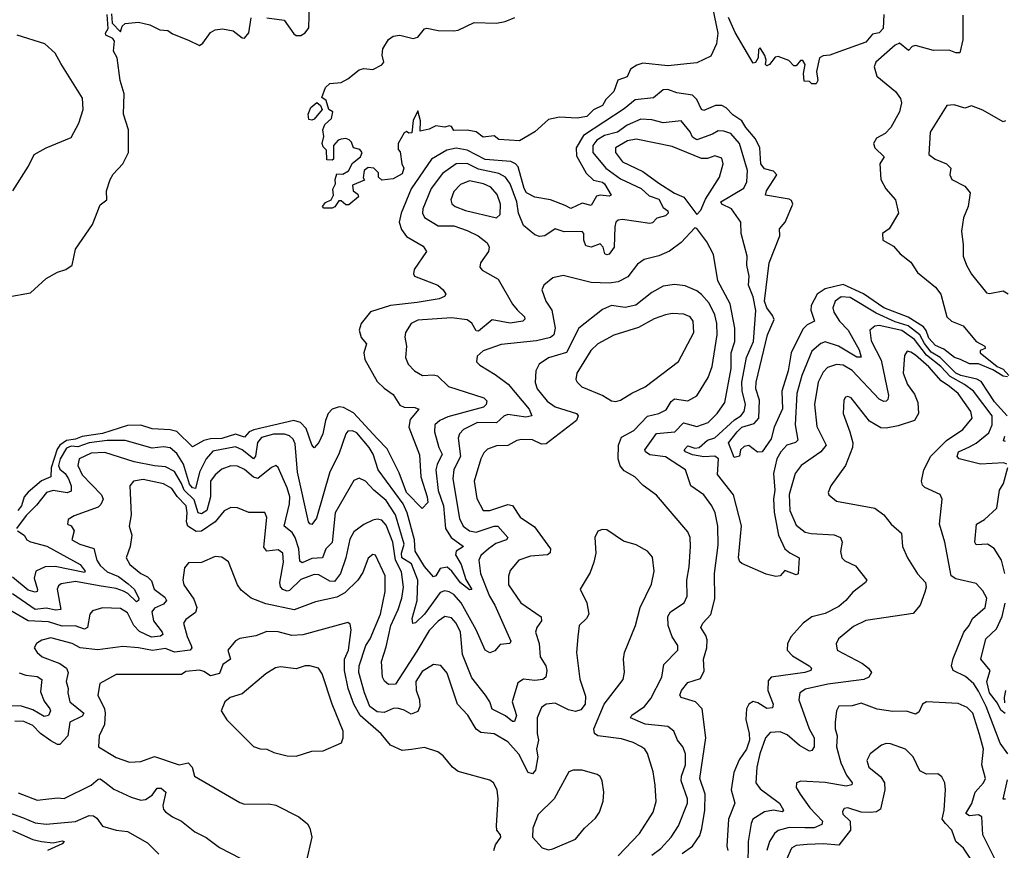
# Model space of a CAD drawing. Extents: x 1843161 to 1959474, y 907081 to 1016326.
# Tile 152 of 256: x 1865057 to 1869430, y 974846 to 978534. Entities that reach past the tile are written whole.
import ezdxf

# ---------------------------------------------------------------- set-up
doc = ezdxf.new("R2010")
doc.units = 0

msp = doc.modelspace()

# ---------------------------------------------------------------- linework, layer by layer
at = {"layer": '0CON20XD'}
for points in [[(1868096.1, 978775), (1868157.8, 978475), (1868152.2, 978427.8), (1868127.3, 978372.7), (1868065, 978343.5), (1868035, 978340), (1867935, 978330), (1867825, 978340.6), (1867798.3, 978331.7), (1867770, 978315), (1867755, 978280.5), (1867714, 978266), (1867695.5, 978215), (1867660.4, 978179.6), (1867645, 978153.3), (1867605.4, 978134.6), (1867576, 978105), (1867533.6, 978096.4), (1867455, 978102), (1867405, 978090.8), (1867345, 978036.7), (1867277, 977997), (1867185, 978002.5), (1867165, 978018.8), (1867115, 978012.5), (1867085, 978036.7), (1867043.9, 978043.9), (1866985, 978042.5), (1866975, 978060), (1866965, 978062.5), (1866945, 978057.5), (1866905, 978062.5), (1866875, 978047.5), (1866835, 978040), (1866836.7, 978085), (1866825, 978130), (1866803.9, 978086.1), (1866798.3, 978031.7), (1866785, 978030), (1866775, 978037.5), (1866765, 978032.5), (1866737.5, 977985), (1866738.3, 977958.3), (1866747, 977947), (1866753.6, 977893.6), (1866763.3, 977875), (1866755, 977850), (1866715, 977827.5), (1866665, 977822.5), (1866650, 977835), (1866650, 977855), (1866630, 977875), (1866605, 977877.5), (1866587.5, 977865), (1866581.7, 977831.7), (1866588.3, 977821.7), (1866535, 977800), (1866537.5, 977775), (1866559.3, 977759.3), (1866561.7, 977748.3), (1866518.3, 977711.7), (1866505, 977712.5), (1866485, 977730), (1866475, 977730), (1866456.4, 977703.6), (1866445, 977697.5), (1866407.5, 977697.5), (1866402.5, 977705), (1866415, 977723.3), (1866440, 977735), (1866450, 977755), (1866448.3, 977781.7), (1866460, 977805), (1866457.5, 977825), (1866465, 977850), (1866491.7, 977848.3), (1866516.7, 977863.3), (1866535, 977897.5), (1866570, 977925), (1866577.5, 977945), (1866568.3, 977958.3), (1866540, 977965), (1866530.7, 977990.7), (1866520.7, 978000.7), (1866505, 978006.7), (1866485, 978003.3), (1866471.2, 977998.8), (1866450, 977975), (1866450, 977915), (1866445, 977910), (1866421.7, 977911.7), (1866420, 977955), (1866405, 977970), (1866400, 977985), (1866407.5, 978015), (1866403.3, 978045), (1866411.7, 978068.3), (1866442.5, 978095), (1866447.5, 978125), (1866430, 978135), (1866417.5, 978175), (1866398.3, 978188.3), (1866415, 978232.5), (1866435, 978251.2), (1866484.1, 978255.9), (1866515, 978271.2), (1866565, 978312), (1866585, 978317.5), (1866625, 978313.8), (1866665, 978333.3), (1866673.8, 978345), (1866666.1, 978376.1), (1866669.2, 978405), (1866695, 978446), (1866715, 978461.1), (1866745.8, 978465.8), (1866805, 978451.2), (1866825, 978456.7), (1866855, 978493.3), (1866865, 978496.2), (1866915, 978485.7), (1866984.5, 978485.5), (1867005, 978487.5), (1867075, 978522.1), (1867175, 978518.9), (1867213.8, 978526.2), (1867255.9, 978544.1)], [(1866155, 978542.1), (1866231.5, 978531.5), (1866275, 978471.2), (1866285, 978464.2), (1866305, 978464.3), (1866325, 978475.7), (1866341.1, 978498.9), (1866344.8, 978605.2)], [(1865465, 978560), (1865468.3, 978518.3), (1865505, 978480), (1865512.5, 978505), (1865525, 978517.5), (1865585, 978524), (1865635, 978511.2), (1865678.8, 978488.8), (1865715, 978485.7), (1865735, 978471.2), (1865807, 978443), (1865855, 978420), (1865870.3, 978429.7), (1865905, 978477.5), (1865925, 978488.6), (1865957, 978493), (1866005, 978485.5), (1866045, 978454.3), (1866055, 978452.9), (1866074.6, 978475.4), (1866085, 978543.3)], [(1865005, 977304), (1865105, 977321.4), (1865174.5, 977385.5), (1865225, 977412.9), (1865262.5, 977425), (1865290, 977445), (1865304, 977515), (1865380, 977625), (1865415, 977712), (1865444, 977735), (1865442, 977775), (1865459.4, 977825), (1865472.1, 977847.9), (1865514.4, 977895), (1865540, 977945), (1865539.5, 978045), (1865518.6, 978115), (1865521.6, 978205), (1865502.4, 978265), (1865490, 978365), (1865473.8, 978395), (1865478.5, 978438.5), (1865470.3, 978450.3), (1865440, 978465), (1865438, 978475), (1865450, 978495), (1865445, 978557.5)], [(1868895, 978556.7), (1868892.2, 978495), (1868875, 978475.6), (1868845, 978469.5), (1868815.6, 978435), (1868695, 978391.8), (1868655, 978376.5), (1868625, 978374.4), (1868610, 978365), (1868596.2, 978305), (1868602.5, 978265), (1868595, 978250), (1868575, 978250), (1868565, 978260), (1868541.7, 978261.7), (1868537.5, 978295), (1868546.2, 978335), (1868535, 978353.3), (1868525, 978352.5), (1868505, 978330), (1868495, 978330), (1868473.6, 978353.6), (1868425, 978371.2), (1868412.5, 978367.5), (1868387.5, 978335), (1868375, 978330), (1868370, 978335), (1868372.5, 978355), (1868366.7, 978375), (1868345, 978410), (1868338.3, 978401.7), (1868336.7, 978365), (1868325.6, 978344.4), (1868315, 978341.2), (1868235, 978477.5), (1868205, 978544.3)], [(1869246.4, 978555), (1869245.4, 978445), (1869232.9, 978387.1), (1869215, 978387.1), (1869185, 978398.5), (1869115, 978396.9), (1869035, 978419.6), (1869020.8, 978415), (1869005, 978397.1), (1868965, 978430), (1868945, 978421.9), (1868859.2, 978345), (1868851.4, 978325), (1868863.6, 978283.6), (1868946.5, 978215), (1868969.5, 978185), (1868973.1, 978165), (1868964.5, 978125), (1868925.6, 978055), (1868901.1, 978028.9), (1868862.1, 978007.9), (1868849.7, 977985), (1868854.6, 977965), (1868896.4, 977925), (1868877.5, 977895), (1868882.1, 977825), (1868903.5, 977783.5), (1868946.7, 977735), (1868960.6, 977675), (1868918.2, 977605), (1868888.9, 977585), (1868890.5, 977555), (1868938.5, 977528.5), (1868968.1, 977495), (1869015, 977457.9), (1869045, 977411.9), (1869125, 977346.4), (1869148.4, 977315), (1869175.3, 977215), (1869195, 977195.9), (1869247.8, 977175), (1869305.4, 977105.4), (1869344, 977085), (1869345.5, 977074.5), (1869322.5, 977065), (1869322.5, 977055), (1869398.8, 976995), (1869425, 976982.9), (1869450, 976955)], [(1865026.2, 977775), (1865096.4, 977883.6), (1865120.8, 977935), (1865175, 977965.7), (1865285, 978010.8), (1865320, 978075), (1865338.1, 978135), (1865335.7, 978185.7), (1865239.7, 978339.7), (1865214.2, 978385), (1865167.8, 978427.8), (1865045, 978465.5)], [(1869445, 976948.8), (1869425, 976951.8), (1869379.1, 976979.1), (1869315, 977005.6), (1869275, 977006), (1869235, 977025.8), (1869209.2, 977035), (1869161.5, 977071.5), (1869125, 977088.1), (1869095, 977120), (1869083.7, 977153.7), (1869070.5, 977170.5), (1869002.8, 977212.8), (1868895, 977254.6), (1868805, 977316.5), (1868715, 977359.1), (1868635, 977339.7), (1868598.5, 977315), (1868572.2, 977265), (1868571.5, 977245), (1868587.3, 977195), (1868555, 977180), (1868535, 977159.6), (1868484.1, 977055), (1868470.5, 976975), (1868442.7, 976885), (1868445, 976807.1), (1868408.5, 976725), (1868395, 976673.5), (1868355, 976615.8), (1868334.4, 976614.4), (1868295, 976643.3), (1868275, 976638.8), (1868258.8, 976625), (1868254, 976596), (1868230.8, 976590.8), (1868205.8, 976655), (1868243, 976705), (1868265, 976724.5), (1868318.9, 976741.1), (1868340, 976765), (1868342.4, 976845), (1868326, 976895), (1868328.3, 976925), (1868377.7, 977135), (1868407.2, 977202.8), (1868400.8, 977220.8), (1868374.7, 977255), (1868365.6, 977285), (1868386.2, 977455), (1868432.8, 977575), (1868431.5, 977605), (1868456.9, 977635), (1868490.5, 977715), (1868485, 977730.8), (1868475, 977737.1), (1868369.2, 977755), (1868374.3, 977775), (1868419.4, 977845), (1868405, 977862.4), (1868365, 977871.9), (1868348, 977895), (1868344.7, 977965), (1868325.2, 978005), (1868281.6, 978055), (1868264.4, 978085), (1868225, 978112.5), (1868195, 978143.5), (1868175, 978153.1), (1868147, 978153), (1868095, 978131.1), (1868085, 978135.6), (1868065, 978180.5), (1868045, 978199.2), (1867975, 978210), (1867935, 978224), (1867915, 978223.1), (1867872.4, 978187.6), (1867790.8, 978179.2), (1867741.1, 978138.9), (1867560.4, 978019.6), (1867527.8, 977965), (1867529.4, 977929.4), (1867572.2, 977852.2), (1867605, 977821.2), (1867645, 977812.7), (1867654.4, 977805), (1867684.2, 977755), (1867675, 977750), (1867635, 977755.4), (1867618.6, 977751.4), (1867595, 977710), (1867555, 977719.7), (1867505, 977696.5), (1867479.9, 977709.9), (1867415, 977734.8), (1867345, 977746.2), (1867308.5, 977765), (1867297, 977785), (1867271.5, 977881.5), (1867259.7, 977895), (1867238.2, 977905), (1867125, 977914.1), (1867045, 977954.8), (1866995, 977964.5), (1866953.4, 977955), (1866885.3, 977915), (1866796.3, 977783.7), (1866750.5, 977675), (1866742.8, 977635), (1866753.3, 977603.3), (1866775, 977571.9), (1866848.5, 977528.5), (1866864, 977505), (1866809.4, 977425), (1866805.8, 977405.8), (1866810.8, 977395), (1866914, 977355), (1866938, 977335), (1866950, 977315), (1866943.8, 977305), (1866920, 977295), (1866821.7, 977278.3), (1866704, 977265), (1866615, 977237.2), (1866573.3, 977185), (1866565.3, 977155), (1866573.8, 977123.8), (1866597.9, 977095), (1866586, 977055), (1866589.7, 977025), (1866645, 976928.5), (1866675, 976898.5), (1866715, 976870.6), (1866745, 976822.5), (1866765, 976813.2), (1866812.1, 976812.1), (1866830, 976805), (1866791.6, 976758.4), (1866785.7, 976725), (1866832, 976602), (1866839.3, 976505), (1866867.4, 976415), (1866869.1, 976390.9), (1866845, 976363.3), (1866775, 976435.3), (1866742.6, 976522.6), (1866688.7, 976628.7), (1866644.4, 976674.4), (1866539.1, 976789.1), (1866495, 976811.7), (1866475.2, 976814.8), (1866445.4, 976805), (1866427, 976785), (1866415.2, 976755), (1866404, 976695), (1866385, 976657.1), (1866365, 976633.8), (1866355, 976646.2), (1866329.6, 976719.6), (1866303.9, 976745), (1866275, 976754.2), (1866096.5, 976713.5), (1866076.3, 976703.7), (1866055, 976680.5), (1866015, 976693.4), (1865955, 976675.4), (1865905, 976673.4), (1865874.1, 976665.9), (1865825, 976637.5), (1865755.1, 976705.1), (1865725, 976712.9), (1865645, 976717.2), (1865595, 976734.2), (1865535, 976732.6), (1865425, 976696.3), (1865335, 976684), (1865305, 976671.4), (1865264.3, 976665.7), (1865234.5, 976645.5), (1865223, 976627), (1865196.6, 976545), (1865195.7, 976504.3), (1865154, 976486), (1865094.1, 976435.9), (1865076.4, 976415), (1865064.5, 976375), (1865049.3, 976355)], [(1866355, 978087.5), (1866340.7, 978090.7), (1866337.5, 978115), (1866350, 978145), (1866376.7, 978166.7), (1866393.6, 978153.6), (1866400, 978135), (1866365, 978093.3), (1866355, 978087.5)], [(1869435.4, 978084.6), (1869425, 978080.8), (1869335, 978133.3), (1869285, 978151.9), (1869255, 978142), (1869207, 978157), (1869175, 978154), (1869100.6, 978035), (1869094.4, 977935), (1869122.9, 977915), (1869173.1, 977895), (1869193.1, 977875), (1869188.6, 977845), (1869197.5, 977825), (1869255, 977795.4), (1869278.9, 977765), (1869269.5, 977705), (1869248.5, 977655), (1869239.5, 977595), (1869247.9, 977535), (1869246.9, 977485), (1869262.5, 977445), (1869284.4, 977405), (1869351.4, 977321.4), (1869365, 977318), (1869425, 977330), (1869447.2, 977317.2)], [(1869443.4, 976775), (1869387.2, 976837.2), (1869327.3, 976927.3), (1869308.4, 976938.4), (1869236.5, 976955), (1869215, 976965.5), (1869144.5, 977034.5), (1869105, 977058.6), (1869075, 977096.8), (1869055, 977135.1), (1869003.4, 977175), (1868945, 977192.3), (1868861.6, 977231.6), (1868745, 977300.8), (1868705.7, 977304.3), (1868678.9, 977285), (1868668.2, 977255), (1868672.5, 977235), (1868697.4, 977195), (1868736.4, 977156.4), (1868785, 977067.8), (1868793.8, 977036.2), (1868775, 977035.3), (1868693.3, 977085), (1868635, 977103.3), (1868615, 977097.1), (1868575, 977062.1), (1868530.6, 976955), (1868508.3, 976875), (1868501.2, 976735), (1868513.2, 976666.8), (1868502.5, 976657.5), (1868464.6, 976645.4), (1868437, 976615), (1868419.8, 976585), (1868405, 976520), (1868411.2, 976445), (1868404.5, 976405), (1868407.8, 976347.8), (1868427.2, 976245), (1868455.5, 976185.5), (1868477, 976167), (1868519.1, 976145), (1868515, 976073.8), (1868505, 976069.4), (1868455, 976088.2), (1868434.4, 976065), (1868415, 976061.5), (1868372.8, 976072.8), (1868265, 976119.7), (1868255, 976126.9), (1868249.1, 976145), (1868263, 976287), (1868227.8, 976425), (1868156, 976515), (1868161.3, 976585), (1868145, 976595.9), (1868095, 976593.3), (1868045, 976602), (1868014.7, 976615), (1868008.8, 976625), (1868025, 976642.7), (1868055, 976632.4), (1868075, 976635.2), (1868112.4, 976667.6), (1868145, 976677.8), (1868232.2, 976757.8), (1868259.5, 976775), (1868274, 976795), (1868280.3, 976825), (1868265.6, 976885.6), (1868264.6, 976925), (1868285.1, 977034.9), (1868316.4, 977105), (1868326.9, 977243.1), (1868315, 977303.8), (1868293.2, 977355), (1868296.4, 977395), (1868287.1, 977445), (1868288.2, 977485), (1868261.4, 977585), (1868260, 977635), (1868218.4, 977695), (1868174.8, 977715), (1868171.1, 977725), (1868273.4, 977786.6), (1868286.2, 977813.8), (1868288.9, 977865), (1868254.5, 977984.5), (1868215, 978028.7), (1868185, 978040), (1868159.4, 978040.6), (1868134.5, 978025.5), (1868065, 978001), (1868045, 978012.8), (1868035, 978035.7), (1867995, 978084.6), (1867915, 978076.6), (1867865, 978090.4), (1867815, 978092.6), (1867755, 978065.9), (1867712, 978035), (1867655, 978019.7), (1867620.4, 977999.6), (1867601.9, 977975), (1867602.5, 977945), (1867659.6, 977875), (1867725, 977828.4), (1867816.8, 977785), (1867852.8, 977752.8), (1867895, 977737.4), (1867915, 977700.7), (1867935.6, 977685), (1867937.1, 977675), (1867925, 977663.5), (1867886.6, 977653.4), (1867867.1, 977632.9), (1867855, 977628.9), (1867735, 977646.6), (1867715, 977643.5), (1867705.3, 977634.7), (1867699.6, 977615), (1867697.7, 977525), (1867675, 977493.9), (1867665, 977489.6), (1867655.3, 977495.3), (1867648.4, 977525), (1867635, 977539.3), (1867595, 977524.9), (1867570.7, 977530.7), (1867562, 977555), (1867562.2, 977585), (1867555, 977594.3), (1867475, 977591.8)], [(1868065, 977670), (1868082.1, 977687.9), (1868102.7, 977737.3), (1868165.4, 977835), (1868180.9, 977895), (1868175, 977920), (1868145, 977929.4), (1868112.1, 977917.9), (1868085, 977918), (1867955, 977970.9), (1867795, 978004.3), (1867756, 977996), (1867702.5, 977965), (1867703.3, 977945), (1867735, 977902.5), (1867825, 977860.7), (1867895, 977807.8), (1867964.6, 977764.6), (1868006.6, 977746.6), (1868065, 977670)], [(1867475, 977591.8), (1867435, 977605.4), (1867390, 977575), (1867365, 977570.9), (1867345, 977578.8), (1867295, 977620), (1867271.7, 977675), (1867264.6, 977725), (1867235.8, 977805), (1867214.9, 977834.9), (1867185, 977851.7), (1867095, 977870.4), (1867045, 977895.2), (1866995.5, 977894.5), (1866935, 977850.8), (1866884.8, 977785), (1866846.8, 977695), (1866845.8, 977675), (1866855, 977655.5), (1866915, 977619.5), (1866985, 977618.8), (1867045, 977598.4), (1867093.1, 977575), (1867133, 977543), (1867141.5, 977525), (1867139.5, 977505), (1867102.9, 977455), (1867100, 977435), (1867111.7, 977421.7), (1867182.7, 977382.7), (1867245, 977271.4), (1867266.7, 977246.7), (1867299.1, 977215), (1867300, 977205), (1867291.1, 977195), (1867235, 977187.2), (1867155, 977201.8), (1867095, 977151.2), (1867085, 977152.4), (1867065, 977186.8), (1867045, 977201.5), (1866975, 977209.8), (1866825, 977199.7), (1866795.4, 977184.6), (1866770, 977145), (1866767.1, 977125), (1866774.3, 977085), (1866770, 977035), (1866782.9, 977005), (1866810, 976975), (1866846.7, 976955), (1866895, 976957.8), (1866913.3, 976953.3), (1866961.1, 976905), (1867118.8, 976855), (1867131.5, 976841.5), (1867128.2, 976825), (1867116.2, 976813.8), (1866959.1, 976770.9), (1866923.3, 976755), (1866900.4, 976735), (1866899.7, 976705), (1866919, 976635), (1866933.4, 976605), (1866910.5, 976559.5), (1866905.2, 976535.2), (1866915, 976443.1), (1866939.7, 976375), (1866948.4, 976275), (1866974, 976235), (1867028.6, 976195), (1866996.1, 976173.9), (1866992.5, 976157.5), (1867018.2, 976115), (1867038.4, 976048.4), (1867065.3, 976004.7), (1867055, 976002.9), (1867015, 976033.8), (1866976.2, 976086.2), (1866955, 976102.7), (1866925, 976097.1), (1866905, 976065.4), (1866895, 976060), (1866855, 976105.8), (1866812.7, 976175), (1866810.4, 976225), (1866777.9, 976345), (1866759.7, 976385), (1866649.6, 976535), (1866626.7, 976605), (1866609.8, 976635), (1866555, 976699.4), (1866535, 976708.9), (1866515, 976706.7), (1866504.8, 976695.2), (1866473.9, 976605), (1866435, 976527.1), (1866375, 976320.6), (1866355, 976293.5), (1866345, 976295.7), (1866339.6, 976305), (1866290.5, 976525), (1866280.8, 976650.8), (1866271.2, 976671.2), (1866255, 976686.5), (1866233.5, 976693.5), (1866183.9, 976693.9), (1866131, 976679), (1866112.8, 976657.2), (1866104.5, 976595.5), (1866095, 976584.5), (1866045, 976624.2), (1866015, 976638.3), (1865915, 976617.8), (1865885.2, 976585), (1865855, 976524.7), (1865837.4, 976452.6), (1865825, 976455.6), (1865811.3, 976471.3), (1865785, 976561.2), (1865755, 976608.1), (1865725, 976632.9), (1865695, 976638.1), (1865645, 976632), (1865525, 976666), (1865445.9, 976665.9), (1865365, 976655.9), (1865315, 976638.4), (1865285, 976640), (1865265, 976631.8), (1865236, 976585), (1865229.1, 976555), (1865235, 976538.5), (1865258.8, 976518.8), (1865273.6, 976495), (1865286, 976465), (1865285, 976440.9), (1865267.3, 976432.7), (1865205, 976443.2), (1865175.6, 976434.4), (1865131.9, 976378.1), (1865085, 976332.9), (1865042.7, 976275)], [(1867175, 977653.8), (1867190.3, 977669.7), (1867192.4, 977715), (1867178.1, 977758.1), (1867150.1, 977790.1), (1867116.9, 977805), (1867055, 977819.3), (1867015, 977801.8), (1866985, 977771.5), (1866971.1, 977735), (1866976.5, 977716.5), (1866990.6, 977705), (1867037.4, 977687.4), (1867175, 977653.8)], [(1867998.7, 974831.3), (1868045.7, 974865), (1868077.4, 974912.6), (1868087.3, 974942.7), (1868099.4, 975025), (1868101.3, 975095), (1868077.7, 975165), (1868105.1, 975345), (1868088.2, 975475), (1868058.9, 975505), (1867994.7, 975524.7), (1867988.5, 975535), (1867996.1, 975555), (1868025, 975591.2), (1868081.4, 975608.6), (1868097.5, 975642.5), (1868093.5, 975695), (1868109.2, 975745), (1868110.2, 975780.2), (1868105, 975800.5), (1868081.5, 975835), (1868090.9, 975855), (1868127, 975893), (1868145, 975963.3), (1868142.3, 976075), (1868159, 976201), (1868158.2, 976285), (1868145.4, 976345), (1868130.9, 976375), (1868095.6, 976425), (1868037.9, 976465), (1868013.5, 976535), (1867925, 976593.3), (1867855, 976602.5), (1867836.4, 976615), (1867832.9, 976625), (1867885, 976697.3), (1867966.1, 976703.9), (1868005, 976744.7), (1868065, 976727.4), (1868115, 976745.9), (1868155.3, 976785), (1868188.4, 976835), (1868216.8, 976985), (1868216.2, 977055), (1868232.7, 977105), (1868233.2, 977165), (1868212.5, 977272.5), (1868157.3, 977375), (1868138.9, 977491.1), (1868108.6, 977548.6), (1868065, 977607.5), (1868055, 977610), (1867994.3, 977545), (1867943.3, 977506.7), (1867895, 977485.4), (1867830.4, 977469.6), (1867801.3, 977448.7), (1867757.9, 977392.1), (1867715, 977370.7), (1867675, 977364.3), (1867595, 977366.7), (1867471.2, 977398.8), (1867425, 977388), (1867384.3, 977355.7), (1867376, 977335), (1867393.8, 977285), (1867420, 977245), (1867434.7, 977165), (1867429.3, 977135), (1867415, 977122.7), (1867352.3, 977107.7), (1867195, 977092.5), (1867115, 977063.8), (1867089.2, 977040.8), (1867086.2, 977015), (1867100.3, 977000.3), (1867168.3, 976958.3), (1867225.8, 976915.8), (1867319.2, 976805), (1867332.2, 976775), (1867305, 976768.7), (1867225, 976781.1), (1867206.5, 976773.5), (1867175.2, 976744.8), (1867090, 976745), (1867028.5, 976715), (1867010, 976695), (1867003.9, 976676.1), (1867015.2, 976595), (1866985, 976536.9), (1866980, 976495), (1867009.9, 976319.9), (1867026.4, 976285), (1867054.6, 976264.6), (1867085, 976258.6), (1867165, 976285.2), (1867180, 976285), (1867224.5, 976235), (1867218.6, 976225), (1867171.9, 976208.1), (1867139.1, 976185), (1867105.3, 976155), (1867095.7, 976135), (1867104, 976075), (1867143, 975975), (1867166.7, 975935), (1867238.5, 975775), (1867233.8, 975765), (1867190.6, 975759.4), (1867167.6, 975732.4), (1867145, 975723.3), (1867124.6, 975735), (1867084.8, 975825), (1867017.6, 975945), (1866985, 975981.3), (1866965, 975994.3), (1866945, 975998.9), (1866925, 975990.6), (1866855, 975895.3), (1866815, 975856.9), (1866802.8, 975852.8), (1866799.6, 975875), (1866821.9, 975955), (1866824.8, 976045), (1866797.8, 976117.8), (1866754.6, 976145), (1866752.9, 976165), (1866763.9, 976205), (1866725.7, 976335.7), (1866685, 976399), (1866629.7, 976445), (1866593.5, 976485), (1866565, 976498.5), (1866541.3, 976488.7), (1866458.4, 976345), (1866445, 976212.5), (1866416.7, 976185), (1866402.2, 976145), (1866355, 976141.6), (1866312.2, 976122.2), (1866300.6, 976130.6), (1866296.7, 976185), (1866280.7, 976235), (1866266.6, 976256.6), (1866231.4, 976285), (1866255.9, 976385), (1866256.5, 976415), (1866245.4, 976455.4), (1866205, 976545.8), (1866195, 976554.3), (1866175, 976545.5), (1866115, 976497.1), (1866095, 976502.4), (1866055, 976537.6), (1866025, 976551.8), (1865995, 976552.9), (1865955, 976538.7), (1865925, 976513.2), (1865904.8, 976485), (1865904.3, 976415), (1865888.8, 976355), (1865865, 976340), (1865849.8, 976345), (1865832.4, 976402.4), (1865787.3, 976445), (1865775.1, 976475), (1865745, 976528.6), (1865705, 976549.4), (1865655, 976552.8), (1865565, 976571.8), (1865435, 976612.9), (1865375, 976609.8), (1865321.3, 976585), (1865314.8, 976555), (1865333.7, 976513.7), (1865419.6, 976425), (1865427.7, 976405), (1865417.8, 976382.2), (1865405, 976370), (1865299.1, 976330.9), (1865272.9, 976315), (1865269.2, 976295), (1865286.2, 976286.2), (1865298.5, 976265), (1865288.9, 976225), (1865324.3, 976205), (1865386, 976186), (1865400, 976135), (1865415, 976111.4), (1865445, 976082.5), (1865495, 976061.8), (1865538.8, 976028.8), (1865565.9, 976005), (1865585.7, 975965), (1865584.4, 975955), (1865575, 975949.6), (1865536.8, 975986.8), (1865517.2, 975997.2), (1865485, 976008.8), (1865409.5, 976020.5), (1865305, 976039.7), (1865240.9, 976029.1), (1865229.3, 976020.7), (1865223.3, 976005), (1865238.9, 975915), (1865217.9, 975912.1), (1865175, 975921), (1865125, 975915.5), (1865025, 975984.4)], [(1867865, 974824.8), (1867905, 974854.5), (1867950.9, 974905), (1867983.7, 974955), (1868023.2, 975055), (1868023.1, 975075), (1867994.2, 975155), (1867995.6, 975175), (1868014.1, 975225), (1868013.4, 975275), (1868002.5, 975305), (1867978.8, 975335), (1867961.8, 975375), (1867935, 975395.4), (1867835, 975405.8), (1867770.5, 975435), (1867775, 975446.1), (1867831.5, 975485), (1867859.9, 975520.1), (1867908.9, 975615), (1867918.2, 975671.8), (1867979.5, 975735), (1867980.5, 975755), (1867955, 975794.3), (1867937.1, 975845), (1867935.9, 975884.1), (1867947.8, 975905), (1868007.8, 975945), (1868022.1, 975975), (1868020, 976045), (1868030.7, 976105), (1868036, 976195), (1868035.3, 976235), (1868025, 976260.8), (1867885, 976423.1), (1867825.4, 976465.4), (1867789.2, 976505), (1867741.5, 976531.5), (1867723.9, 976553.9), (1867714.6, 976584.6), (1867716.5, 976645), (1867730.1, 976679.9), (1867785, 976710), (1867845, 976773.4), (1867895, 976785.8), (1867928.5, 976801.5), (1867950.7, 976839.3), (1867965, 976851.2), (1868025, 976841.5), (1868065, 976864.5), (1868115, 976945.7), (1868132.5, 976995), (1868154.4, 977135.6), (1868153.4, 977185), (1868144.3, 977224.3), (1868119.3, 977275), (1868085, 977313.5), (1868065, 977330), (1868012.9, 977352.9), (1867965, 977358), (1867915, 977350.4), (1867865, 977323.2), (1867793.3, 977266.7), (1867746.4, 977256.4), (1867685, 977265.4), (1867645, 977246.9), (1867540, 977165), (1867485, 977056.4), (1867405, 977033.2), (1867364.8, 977005.2), (1867348.8, 976975), (1867346.7, 976923.3), (1867354.7, 976895), (1867399.8, 976839.8), (1867435.9, 976815.9), (1867530, 976785), (1867536.7, 976775), (1867529.7, 976755), (1867395, 976650.9), (1867375, 976650), (1867335, 976668.2), (1867285, 976670.9), (1867265, 976666.4), (1867225, 976643.6), (1867175, 976641.5), (1867135, 976627.5), (1867118.7, 976611.3), (1867105.3, 976584.7), (1867075.3, 976485), (1867087.9, 976407.9), (1867115, 976355.7), (1867145, 976354.7), (1867225, 976381.9), (1867245, 976376.8), (1867279.6, 976325), (1867342.7, 976282.7), (1867414.6, 976185), (1867413.1, 976166.9), (1867401.9, 976158.1), (1867325, 976151.7), (1867274.2, 976135), (1867235, 976088.8), (1867227.3, 976062.7), (1867228.5, 976025), (1867282.9, 975945), (1867372.7, 975882.7), (1867374.6, 975865), (1867353.1, 975835), (1867348.2, 975815), (1867364.7, 975765), (1867369.1, 975705), (1867393.2, 975665), (1867398.4, 975645), (1867393.3, 975615), (1867380, 975605), (1867345, 975599.5), (1867295, 975605.9), (1867269.5, 975590.5), (1867244.1, 975505), (1867263.5, 975445), (1867255, 975417.5), (1867245, 975418.5), (1867215, 975443.8), (1867155, 975473.1), (1867144.6, 975505), (1867125.6, 975535.6), (1867065, 975611.3), (1867023.7, 975715), (1867014.4, 975815), (1866996, 975855), (1866975, 975877.9), (1866945, 975883.6), (1866915, 975864.2), (1866875, 975822.6), (1866820.2, 975730.2), (1866726, 975584), (1866695, 975581.9), (1866676.9, 975596.9), (1866668.2, 975615), (1866663.4, 975685), (1866685, 975749.2), (1866704.8, 975845), (1866737.9, 975915), (1866753.8, 975965), (1866761.7, 976015), (1866752.4, 976082.4), (1866725.3, 976135), (1866713.7, 976215), (1866685, 976289.6), (1866665, 976312.3), (1866645, 976316.9), (1866625, 976311.8), (1866585, 976292.1), (1866540.4, 976259.6), (1866523, 976227), (1866505.5, 976144.5), (1866481.9, 976075), (1866455, 976039.8), (1866435, 976041.6), (1866385, 976069), (1866365, 976070.8), (1866305, 976049), (1866255, 975999.5), (1866245, 975997.1), (1866224.9, 976004.9), (1866215.9, 976015.9), (1866212.9, 976035), (1866228.5, 976125), (1866225.7, 976165.7), (1866205, 976179.6), (1866155, 976173.8), (1866141.6, 976191.6), (1866154.4, 976324.4), (1866145.5, 976345.5), (1866075, 976346.7), (1866025, 976366.5), (1865995, 976368.5), (1865965, 976353.5), (1865925.7, 976304.3), (1865865, 976263.8), (1865841, 976261), (1865803, 976285), (1865797.2, 976305), (1865801, 976345), (1865796.7, 976375), (1865756.9, 976416.9), (1865732.7, 976452.7), (1865695, 976474), (1865605, 976492.6), (1865562, 976485), (1865545.5, 976465), (1865552.5, 976335), (1865542.5, 976285), (1865554.5, 976245), (1865547.7, 976195), (1865530, 976145), (1865546.7, 976115), (1865594.6, 976075), (1865625, 976060.4), (1865642.7, 976042.7), (1865654.2, 976005), (1865700.8, 975970.8), (1865709.3, 975955), (1865695, 975939), (1865655, 975920.8), (1865643.9, 975905), (1865651.7, 975865), (1865690.2, 975815), (1865693.1, 975805), (1865682.8, 975797.2), (1865641.9, 975791.9), (1865588.4, 975818.4), (1865564.4, 975845), (1865535, 975901.3), (1865505, 975920.4), (1865425, 975922.7), (1865380.4, 975909.6), (1865367.8, 975895), (1865358.6, 975835), (1865345, 975827.7), (1865303.2, 975843.2), (1865245, 975841.6), (1865185, 975860.6), (1865095, 975864.5), (1864968, 975938)], [(1867705, 976839.2), (1867725, 976844.3), (1867775, 976876.7), (1867835, 976904.4), (1867983.1, 977016.9), (1868050.8, 977145), (1868048.2, 977195), (1868034.7, 977214.7), (1868006.6, 977226.6), (1867955, 977230), (1867925, 977223.9), (1867874.4, 977205.6), (1867805, 977167.6), (1867696.1, 977133.9), (1867625, 977095.4), (1867593.8, 977065), (1867531.4, 976965), (1867527, 976937), (1867532.5, 976925), (1867554, 976904), (1867646.2, 976866.2), (1867685, 976842.5), (1867705, 976839.2)], [(1869440.6, 976560.6), (1869427.3, 976567.3), (1869325, 976560.2), (1869228.9, 976585), (1869221.3, 976595), (1869227.1, 976615), (1869275, 976638.4), (1869305, 976654.3), (1869360.7, 976699.3), (1869376.8, 976735), (1869376.3, 976775), (1869293.6, 976885), (1869253.7, 976915), (1869189.5, 976949.5), (1869148.8, 976995), (1869084.2, 977044.2), (1869031.4, 977115), (1868975, 977154), (1868873.7, 977176.3), (1868855, 977173.9), (1868832.9, 977155), (1868838.4, 977108.4), (1868882.6, 977022.6), (1868915.3, 976865), (1868912.7, 976847.3), (1868905, 976840), (1868895, 976838.5), (1868875, 976849.7), (1868755, 976976.5), (1868715, 977000.4), (1868685, 977002.6), (1868645, 976990), (1868625, 976969.5), (1868603.4, 976925)], [(1869445.2, 975275), (1869411.9, 975321.9), (1869349.1, 975485), (1869315, 975553.4), (1869295, 975584.7), (1869258.2, 975618.2), (1869202.5, 975645), (1869196, 975665), (1869202.3, 975697.7), (1869250, 975815), (1869274.2, 975845), (1869288.6, 975875), (1869345, 975924.3), (1869352.9, 975965), (1869335, 975998.6), (1869305, 976030.8), (1869215, 976052.1), (1869193.5, 976065), (1869165.5, 976215), (1869142.2, 976295), (1869154.2, 976405), (1869145, 976426), (1869076.6, 976456.6), (1869066.9, 976466.9), (1869062.2, 976485), (1869073.3, 976535), (1869103.7, 976596.3), (1869173.9, 976666.1), (1869245.4, 976715), (1869287.6, 976765), (1869280.7, 976795), (1869225.7, 976875), (1869187.4, 976905), (1869150.1, 976930.1), (1869095, 976993.1), (1869035, 977044.7), (1869015, 977058.5), (1868998, 977062), (1868987.3, 977042.7), (1868980.3, 976965), (1868999.7, 976915), (1869031.2, 976871.2), (1869045.9, 976835), (1869049.1, 976785), (1869030.5, 976755), (1868958.6, 976731.4), (1868905, 976720.4), (1868882.4, 976722.4), (1868831.7, 976751.7), (1868750, 976855), (1868735, 976860.8), (1868725, 976857.5), (1868717.1, 976845), (1868714.5, 976785), (1868744.7, 976704.7), (1868756.7, 976655), (1868755.6, 976635), (1868725, 976554.2), (1868659.4, 976465), (1868647.5, 976435), (1868650, 976425), (1868685, 976396), (1868855, 976365.6), (1868895, 976335.8), (1868927.5, 976295), (1868972.9, 976255), (1868977.5, 976195), (1869000.6, 976145), (1869045, 976074), (1869080, 976035), (1869083.1, 976015), (1869077.8, 975992.2), (1869055.8, 975935), (1869025, 975897.1), (1868815, 975867), (1868760.4, 975839.6), (1868693.2, 975785), (1868682.8, 975762.8), (1868687.5, 975735), (1868800.4, 975675), (1868826.9, 975655), (1868840, 975635), (1868828.1, 975615), (1868806.1, 975603.9), (1868646, 975584), (1868547.8, 975562.2), (1868522.2, 975545), (1868517.5, 975515), (1868563.9, 975385), (1868585.5, 975345.5), (1868585, 975306), (1868575, 975289.2), (1868565, 975286.7), (1868520.8, 975310.8), (1868465, 975359.5), (1868435, 975371.9), (1868390.5, 975369.5), (1868369.1, 975345), (1868344, 975275), (1868330.5, 975215), (1868326.5, 975145), (1868345, 975118.4), (1868431.1, 975055), (1868450, 975025), (1868443.2, 975016.8), (1868405, 975024.1), (1868365, 975016.3), (1868313.8, 974985), (1868305.2, 974964.8), (1868292.8, 974885), (1868290.5, 974775)], [(1868603.4, 976925), (1868587.8, 976825), (1868598, 976728), (1868638.2, 976645), (1868614.5, 976615.5), (1868528.5, 976555), (1868500.9, 976519.1), (1868473.9, 976426.1), (1868477.6, 976355), (1868505, 976290.5), (1868545, 976259.2), (1868572.6, 976252.6), (1868675, 976247.1), (1868702.2, 976235), (1868710.5, 976215), (1868703, 976173), (1868708, 976145), (1868721.7, 976131.7), (1868769.5, 976109.5), (1868819.2, 976045), (1868814.2, 976035), (1868757, 975993), (1868726.4, 975955), (1868695, 975929.2), (1868635, 975897.5), (1868575, 975882.5), (1868537.1, 975855), (1868483.3, 975795), (1868467.5, 975765), (1868465.5, 975735), (1868489.5, 975709.5), (1868563.3, 975665), (1868573.5, 975655), (1868571.1, 975645), (1868543.8, 975635), (1868395, 975614.6), (1868381.7, 975598.3), (1868380, 975555), (1868403.9, 975495), (1868401.1, 975478.9), (1868375, 975476.2), (1868335, 975501.4), (1868315, 975506.8), (1868295.3, 975495), (1868284.8, 975475), (1868282.6, 975427.4), (1868297.5, 975365), (1868297.8, 975335), (1868285.1, 975295), (1868252.5, 975247.5), (1868228.8, 975191.2), (1868216.3, 975115), (1868233.8, 975055), (1868204.6, 974984.6), (1868197.3, 974865), (1868201.9, 974845)], [(1869435, 976661.3), (1869425.8, 976665), (1869432.2, 976685)], [(1869433.1, 976075), (1869417.3, 976135), (1869385, 976186.5), (1869355, 976206), (1869305, 976202.9), (1869298.8, 976215), (1869306.2, 976293.8), (1869342.2, 976315), (1869396.7, 976365), (1869408.1, 976445), (1869425.8, 976475), (1869446, 976546)], [(1865046.9, 976265), (1865076.7, 976245), (1865088.6, 976225), (1865105, 976215.4), (1865177, 976197), (1865325.2, 976115), (1865347.8, 976085), (1865345, 976080), (1865215, 976106.4), (1865169.4, 976105), (1865129.2, 976085), (1865121.1, 976055), (1865136, 976004), (1865134.7, 975995.3), (1865125, 975992.2), (1865095, 976001.4), (1865025, 976058.8)], [(1867715, 974821.6), (1867809.4, 974920.6), (1867870.5, 975015), (1867883.4, 975063.4), (1867879.2, 975135), (1867870.5, 975195), (1867845.3, 975275.3), (1867833.3, 975295), (1867815, 975307.5), (1867782, 975325), (1867729.4, 975340.6), (1867625, 975354.6), (1867610, 975365), (1867607.3, 975385), (1867652.2, 975495), (1867737.8, 975605), (1867743.4, 975636.6), (1867739.1, 975695), (1867743.6, 975725), (1867792.5, 975845), (1867813.1, 975925), (1867862.6, 976027.4), (1867874.5, 976085), (1867867.9, 976147.9), (1867845, 976174.2), (1867795, 976202.5), (1867738.8, 976218.8), (1867665, 976268.8), (1867645, 976271.2), (1867625, 976262.5), (1867611.2, 976235), (1867616, 976165), (1867607.5, 976125), (1867590.3, 976079.7), (1867546.7, 976005), (1867575.6, 975945), (1867584.2, 975895), (1867574.2, 975875), (1867542.5, 975845), (1867535.5, 975794.5), (1867530, 975725), (1867545, 975606.7), (1867569.9, 975529.9), (1867569.2, 975495), (1867549.5, 975470.5), (1867525, 975463.1), (1867495, 975469.3), (1867435, 975499.2), (1867395.3, 975494.7), (1867375, 975480.6), (1867355.9, 975434.1), (1867355.2, 975365), (1867361.1, 975335), (1867353, 975295), (1867358.6, 975261.4), (1867348, 975202), (1867335, 975185.3), (1867315, 975192.1), (1867273.5, 975273.5), (1867225, 975327.7), (1867165, 975363.2), (1867105, 975369.7), (1867085, 975383.6), (1867046.8, 975446.8), (1867001.1, 975495), (1866955, 975632), (1866927.2, 975667.2), (1866895, 975671.4), (1866845, 975639.6), (1866816.8, 975595), (1866817.7, 975557.7), (1866833.2, 975515), (1866834, 975485), (1866825, 975463.1), (1866795, 975450), (1866765, 975468.1), (1866735, 975477.3), (1866715, 975475.3), (1866675, 975458.3), (1866645, 975460.8), (1866612.5, 975485), (1866588.5, 975545), (1866563.8, 975635), (1866564, 975665), (1866594.8, 975755), (1866613.5, 975785), (1866659.1, 975895), (1866680.3, 975995), (1866679.7, 976065), (1866636.8, 976156.8), (1866625, 976158.9), (1866605, 976142.9), (1866580.7, 976079.3), (1866559.1, 976045), (1866500.5, 975989.5), (1866465, 975969.8), (1866370.5, 975949.5), (1866276.2, 975913.8), (1866149.7, 975940.3), (1866085, 975965.6), (1866040.9, 976000.9), (1866024.2, 976024.2), (1865985, 976126.9), (1865955, 976148.5), (1865925, 976150), (1865865, 976123.8), (1865807.1, 976122.9), (1865789.4, 976100.6), (1865781.8, 976045), (1865785.5, 976025), (1865831, 975961), (1865843.9, 975925), (1865838.1, 975901.9), (1865795, 975871.4), (1865784.6, 975855.4), (1865800, 975795), (1865818.8, 975755), (1865820.9, 975745), (1865814.2, 975735), (1865745, 975725.2), (1865705, 975741.5), (1865646.8, 975733.2), (1865585, 975745.7), (1865515, 975750.7), (1865403.3, 975736.7), (1865325, 975744.8), (1865290, 975765), (1865195, 975788.9), (1865155, 975779.1), (1865131.9, 975765), (1865120.6, 975745), (1865134.2, 975724.2), (1865157.1, 975705), (1865235, 975675.7), (1865264.8, 975654.8), (1865272, 975635), (1865262.8, 975595), (1865272.9, 975565), (1865270, 975545), (1865279.7, 975505), (1865342.2, 975455), (1865335, 975441.4), (1865279.8, 975415), (1865270.5, 975355), (1865235, 975316.3), (1865225, 975315.7), (1865195, 975331.5), (1865149.6, 975365), (1865115, 975400.9), (1865075, 975418.3), (1865035, 975420.2)], [(1869434.1, 975454.1), (1869415, 975468.9), (1869399.5, 975499.5), (1869363.7, 975545), (1869352.7, 975595), (1869366.8, 975645), (1869325.3, 975695), (1869348.5, 975785), (1869395, 975828.8), (1869421.1, 975885), (1869434.2, 975944.2)], [(1867162.5, 974845), (1867170, 974870), (1867193.3, 974905), (1867192.5, 974915), (1867176.7, 974935), (1867174.2, 974955), (1867181.4, 975075), (1867177.5, 975115), (1867161.2, 975145), (1867145, 975158), (1867005, 975196.2), (1866978.8, 975215), (1866937.5, 975265), (1866913.6, 975283.6), (1866855, 975302.1), (1866796.6, 975293.4), (1866755, 975290), (1866703.4, 975313.4), (1866662.8, 975362.8), (1866569.2, 975445), (1866541, 975495), (1866516.2, 975565), (1866498.8, 975645), (1866500.2, 975695), (1866516.8, 975735), (1866529.6, 975825), (1866525, 975850), (1866515, 975858), (1866315, 975803.5), (1866265, 975800), (1866205, 975816.7), (1866155, 975818.2), (1866105, 975798.5), (1866035, 975787.3), (1866015, 975775.6), (1865980.8, 975735), (1865992.7, 975695), (1865959, 975671), (1865945, 975631.9), (1865905, 975620.4), (1865875, 975640.2), (1865855, 975645.6), (1865795, 975640.3), (1865775, 975626.1), (1865753.8, 975626.2), (1865485, 975627.1), (1865413.4, 975586.6), (1865403.8, 975535), (1865433.1, 975475), (1865436.2, 975455), (1865433.1, 975405), (1865409.2, 975355), (1865406.7, 975305), (1865485, 975258.6), (1865545, 975238.2), (1865595, 975240.5), (1865655, 975262.2), (1865765, 975225.5), (1865805, 975234.6), (1865823.3, 975215), (1865834, 975175), (1866035, 975057.8), (1866055, 975051.4), (1866163, 975053), (1866195, 975047.1), (1866296.7, 974995), (1866335, 974963.8), (1866346, 974945), (1866354, 974905), (1866329.4, 974795)], [(1865055, 975634.8), (1865083.9, 975623.9), (1865135, 975618.1), (1865155.4, 975605), (1865149.4, 975549.4), (1865165, 975507.7), (1865190, 975475), (1865193.1, 975465), (1865185, 975444.6), (1865165, 975440), (1865115, 975470.1), (1865065, 975486.2), (1864985, 975487.6)], [(1866285, 975264.2), (1866355, 975286), (1866405, 975288), (1866486.1, 975323.9), (1866494.2, 975345), (1866494.3, 975375), (1866445.4, 975495), (1866400.2, 975630.2), (1866384.4, 975654.4), (1866345, 975665.6), (1866325, 975665.4), (1866285, 975651.5), (1866215, 975660.7), (1866193.3, 975656.7), (1866150.7, 975629.3), (1866045, 975540.6), (1865991.2, 975525), (1865967.5, 975505), (1865951.2, 975465), (1865976.7, 975425), (1866095, 975307.1), (1866125, 975297.1), (1866155, 975295.7), (1866185, 975280), (1866245, 975265.8), (1866285, 975264.2)], [(1869435.9, 975555), (1869430, 975525), (1869431.3, 975501.3)], [(1869425, 974734.5), (1869334.8, 974915), (1869330.9, 974995), (1869315, 975003.1), (1869275, 974999.5), (1869259.1, 975009.1), (1869285.7, 975054.3), (1869300.3, 975105), (1869338.2, 975145), (1869345.9, 975165), (1869330, 975225), (1869337, 975295), (1869320.4, 975360.4), (1869290.5, 975455), (1869265, 975480.7), (1869225, 975497.7), (1869085, 975505.6), (1869067.1, 975495), (1869050.2, 975459.8), (1869035, 975450.4), (1868995, 975463.9), (1868935, 975461.8), (1868865, 975473.3), (1868795, 975499.1), (1868755, 975487.1), (1868695, 975485.7), (1868684.4, 975465), (1868679.5, 975415), (1868679.2, 975385), (1868688, 975355), (1868684.7, 975305), (1868704.3, 975235), (1868729.7, 975179.7), (1868754.6, 975145), (1868753.5, 975136.5), (1868728.4, 975131.6), (1868635, 975147.6), (1868527.1, 975152.9), (1868506.7, 975145), (1868505.8, 975125), (1868523.5, 975095), (1868566.9, 975035), (1868623.1, 974975), (1868619.8, 974960.2), (1868585, 974945.8), (1868544, 974946), (1868475, 974947.6), (1868426.1, 974933.9), (1868409.1, 974920.9), (1868387.6, 974885), (1868375.7, 974845)], [(1869339.9, 974719.9), (1869249.1, 974855), (1869214.7, 974885), (1869196.7, 974935), (1869168.2, 974965), (1869154.8, 974985), (1869163.3, 975025), (1869168.5, 975115), (1869165.5, 975145.5), (1869153, 975173), (1869135, 975186.2), (1869084.2, 975184.2), (1869055, 975198.8), (1869025, 975260.8), (1868990.8, 975295), (1868925, 975319.6), (1868905, 975320.8), (1868885, 975313.6), (1868834.8, 975275.2), (1868819.2, 975245), (1868829.1, 975215), (1868881.9, 975171.9), (1868897.3, 975145), (1868899.1, 975115), (1868880.9, 975029.1), (1868862.8, 975017.2), (1868835, 975014.6), (1868795, 975016.2), (1868735, 975034.4), (1868718.3, 975031.7), (1868711.1, 975018.9), (1868712.9, 975007.1), (1868745.4, 974975), (1868746.8, 974935), (1868695, 974868.8), (1868625, 974874.7), (1868555, 974872.3), (1868505, 974867.5), (1868485, 974855.4), (1868462.9, 974805)], [(1867405, 974848.1), (1867425, 974853.3), (1867526, 974895), (1867566.2, 974945), (1867615, 974988.8), (1867632.5, 975015), (1867648.6, 975065), (1867650.8, 975105), (1867644, 975155), (1867635, 975173.3), (1867622.1, 975182.1), (1867555, 975201.5), (1867515, 975201.4), (1867495.5, 975194.5), (1867430.5, 975075), (1867360, 975005), (1867335.7, 974945), (1867334, 974905), (1867377.8, 974857.8), (1867405, 974848.1)], [(1865050.8, 975100.8), (1865135, 975069.1), (1865225, 975079.4), (1865255, 975075.6), (1865375, 975135.8), (1865405, 975161.6), (1865415, 975163.2), (1865435, 975148.4), (1865475, 975117.8), (1865551.4, 975081.4), (1865595, 975069.5), (1865615, 975072.1), (1865645, 975091.6), (1865667.4, 975122.6), (1865685, 975122.5), (1865706.2, 975105), (1865692, 975045), (1865695, 975028), (1865705, 975016.9), (1865735, 974994.4), (1865775, 974975.7), (1865835, 974927.8), (1865885, 974903.6), (1865945, 974859.1), (1866039.7, 974809.7)], [(1869435, 975073.2), (1869425, 975072.9), (1869445, 975158.8)], [(1864995, 975018.4), (1865068.7, 974991.3)], [(1865068.7, 974991.3), (1865125, 974968.8), (1865175, 974961.6), (1865305, 974974.3), (1865365, 975001.1), (1865385, 974999.6), (1865399.4, 974989.4), (1865425, 974953.1), (1865485, 974935.4), (1865535, 974929.5), (1865625, 974879.4), (1865675, 974828.5)], [(1865025, 974934.2), (1865115, 974894.8), (1865154.1, 974885.9), (1865205, 974880), (1865245, 974887.5), (1865253.8, 974885), (1865245.7, 974875), (1865180.6, 974845)]]:
    msp.add_lwpolyline(points, dxfattribs=at)

doc.saveas('drawing.dxf')
